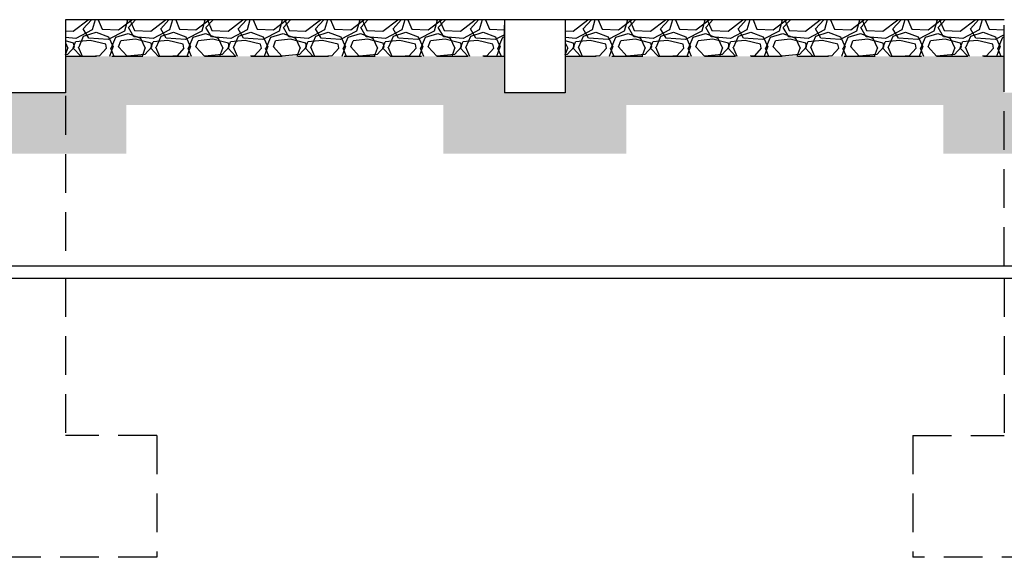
# Model space of a CAD drawing. Header units: millimetres. Extents: x 113048 to 489828, y -130780 to 23393.
# Tile 21 of 98: x 161750 to 169826, y -69226 to -64814. Entities that reach past the tile are written whole.
import ezdxf

# ---------------------------------------------------------------- set-up
doc = ezdxf.new("R2010")
doc.units = ezdxf.units.MM
doc.header["$LTSCALE"] = 100
doc.linetypes.add('Hidden', pattern=[9.524999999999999, 6.35, -3.175])
for name, color, linetype in [('+C-160', 160, 'Hidden'), ('DLN280__', 3, 'Continuous'), ('HATCH', 8, 'Continuous'), ('LEVEL', 7, 'Continuous')]:
    doc.layers.add(name, color=color, linetype=linetype)

# ---------------------------------------------------------------- blocks, each defined once
blk = doc.blocks.new('A$C713849A3')
at = {"layer": '+C-160'}
h = blk.add_hatch(dxfattribs=at)
h.set_pattern_fill('GRAVEL', color=256, scale=24.99999999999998, angle=-2.097639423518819e-10)
h.set_pattern_definition([(228.0127874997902, (-76301.24727237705, 101953.7091030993), (-5080.000000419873, -5714.999999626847), [85.43035999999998, -8457.620909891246]), (184.9697409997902, (-76358.39727247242, 101890.2091033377), (7619.999996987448, 635.0000361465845), [146.6011799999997, -14513.51222338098]), (132.5104470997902, (-76504.44727254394, 101877.50910329), (6350.000002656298, -6984.999997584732), [103.37038, -10233.68069852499]), (267.2736889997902, (-76752.09727240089, 101718.7591035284), (635.0000013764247, 12699.99999993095), [133.5011299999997, -13216.60935643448]), (292.8336541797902, (-76758.44727254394, 101585.4091036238), (-3175.000000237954, 7619.999999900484), [130.9084249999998, -12959.95193633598]), (357.2736889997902, (-76707.64727259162, 101464.7591035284), (-12699.99999993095, 635.0000013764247), [133.5011299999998, -13216.60935643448]), (37.69424046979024, (-76574.29727268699, 101458.409103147), (-8254.999999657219, -6350.00000044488), [176.5484149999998, -17478.27882856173]), (72.25532836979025, (-76434.5972725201, 101566.3591034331), (4445.000001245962, 13969.99999960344), [166.6798799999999, -16501.31415047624]), (121.4295656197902, (-76383.79727268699, 101725.1091034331), (-5080.000000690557, 8254.9999995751), [133.9532499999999, -13261.386424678]), (175.2363582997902, (-76453.64727259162, 101839.4091036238), (6984.999999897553, -635.0000011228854), [152.9283199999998, -7493.48423749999]), (222.3974377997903, (-76606.04727256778, 101852.1091034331), (-7619.999999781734, -6985.0000002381), [197.7694799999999, -19579.19312804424]), (138.8140748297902, (-76123.44727242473, 101712.4091036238), (-4444.999999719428, 3810.000000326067), [67.50113499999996, -6682.641456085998]), (171.4692343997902, (-76174.24727249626, 101756.8591034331), (8255.00000021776, -1269.999998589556), [128.4204949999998, -12713.65974925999]), (224.9999999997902, (-76301.24727249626, 101775.909103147), (-2.324725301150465e-09, -635.0000000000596), [89.80233499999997, -808.2232771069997]), (203.1985905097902, (-76345.69727266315, 101852.1091034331), (3175.00000009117, 1269.999999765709), [48.36032999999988, -4787.655592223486]), (291.8014094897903, (-76390.14727247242, 101833.0591034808), (-635.0000001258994, 1904.999999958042), [68.39140499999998, -3351.188247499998]), (30.96375652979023, (-76364.74727249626, 101769.5591032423), (1905.000000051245, 1269.999999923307), [111.0799149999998, -3591.574538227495]), (161.5650511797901, (-76269.49727237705, 101826.7091030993), (1270.000000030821, -634.9999999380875), [80.3217849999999, -1927.724529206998]), (16.38954033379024, (-76758.44727254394, 101833.0591032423), (6350.000000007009, 1904.999999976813), [112.5219999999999, -11139.70666813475]), (70.34617593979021, (-76650.49727237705, 101864.8091034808), (-2540.000000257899, -6984.9999999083), [94.39973499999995, -9345.553919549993]), (293.1985905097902, (-76269.49727249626, 101953.7091033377), (-1269.999999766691, 3175.000000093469), [96.72002499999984, -4739.295897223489]), (343.6104596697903, (-76231.39727247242, 101864.8091032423), (-6350.000000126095, 1904.999999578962), [112.5219999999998, -11139.70666813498]), (339.4439547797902, (-76758.44727242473, 101439.3591031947), (-3174.999999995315, 1270.000000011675), [108.5087999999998, -5316.933578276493]), (294.7751405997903, (-76656.84727263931, 101401.2591035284), (-3175.00000375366, 6984.999998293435), [90.91802999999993, -9000.898345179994]), (66.8014094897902, (-76263.1472723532, 101318.7091033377), (1269.999999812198, 3175.000000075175), [96.72002499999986, -4739.295897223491]), (17.35402463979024, (-76225.04727268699, 101407.6091034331), (-8254.999999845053, -2540.000000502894), [106.4456849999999, -10538.09399504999]), (69.44395477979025, (-76574.29727256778, 101318.7091033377), (-1270.000000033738, -3174.999999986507), [54.25439999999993, -5371.187978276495]), (101.3099324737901, (-76301.24727237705, 101318.7091035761), (-634.999999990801, 2540.000000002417), [32.37864999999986, -3205.498741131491]), (165.9637565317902, (-76307.59727263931, 101350.4591033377), (1904.999999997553, -635.0000000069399), [130.9084249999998, -2487.263647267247]), (186.0090059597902, (-76434.5972725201, 101382.2091033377), (6349.999999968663, 635.0000003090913), [121.3167499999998, -12010.34121583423]), (303.6900675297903, (-76364.74727249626, 101712.409103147), (-635.0000000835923, 1269.99999995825), [91.58096999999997, -2197.944089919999]), (353.1572265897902, (-76313.94727254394, 101636.2091033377), (10795.00000006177, -1269.999999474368), [159.8891899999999, -15829.00226625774]), (60.94539589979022, (-76155.19727254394, 101617.159103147), (-2540.000000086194, -4444.999999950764), [65.37705999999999, -6472.348079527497]), (90, (-76123.44727254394, 101674.3091032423), (-634.9999999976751, 635.0000000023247), [38.09999999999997, -596.8999999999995]), (120.2564371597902, (-76447.29727244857, 101401.2591035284), (2539.999999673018, -4445.000000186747), [88.21673999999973, -8733.485193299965]), (48.01278749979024, (-76491.74727249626, 101477.4591033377), (5080.000000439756, 5714.999999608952), [170.8607199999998, -8372.190549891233]), (359.9999999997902, (-76377.44727254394, 101604.4591033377), (635.0000000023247, 634.9999999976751), [165.0999999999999, -469.8999999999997]), (325.30484649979, (-76212.3472725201, 101604.4591033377), (6350.000002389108, -4444.999996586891), [100.4023899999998, -9939.829181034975]), (254.0546040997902, (-76129.79727256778, 101547.3091034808), (-634.9999999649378, -2540.000000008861), [92.45726999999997, -4530.412509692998]), (207.6459753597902, (-76155.19727254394, 101458.4091036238), (-12065.00000046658, -6349.999999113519), [150.5362749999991, -14903.11610573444]), (175.4260787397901, (-76288.54727244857, 101388.5591034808), (-8254.999999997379, 635.0000000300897), [159.2573649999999, -15766.46161405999])])
h.paths.add_polyline_path([(-96055.46978462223, 32666.18292330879), (-92455.46185338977, 32666.182928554), (-92455.4618537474, 32966.18292831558), (-96055.46978497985, 32966.18292307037)])
h = blk.add_hatch(dxfattribs=at)
h.set_pattern_fill('GRAVEL', color=256, scale=24.99999999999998, angle=-2.097639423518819e-10)
h.set_pattern_definition([(228.0127874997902, (-72201.23934102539, 101953.7090954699), (-5080.000000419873, -5714.999999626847), [85.43035999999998, -8457.620909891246]), (184.9697409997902, (-72258.38934112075, 101890.2090957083), (7619.999996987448, 635.0000361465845), [146.6011799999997, -14513.51222338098]), (132.5104470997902, (-72404.43934131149, 101877.5090956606), (6350.000002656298, -6984.999997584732), [103.37038, -10233.68069852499]), (267.2736889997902, (-72652.08934116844, 101718.7590956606), (635.0000013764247, 12699.99999993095), [133.5011299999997, -13216.60935643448]), (292.8336541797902, (-72658.43934119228, 101585.409095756), (-3175.000000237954, 7619.999999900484), [130.9084249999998, -12959.95193633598]), (357.2736889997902, (-72607.63934123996, 101464.759095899), (-12699.99999993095, 635.0000013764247), [133.5011299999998, -13216.60935643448]), (37.69424046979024, (-72474.28934133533, 101458.4090955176), (-8254.999999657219, -6350.00000044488), [176.5484149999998, -17478.27882856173]), (72.25532836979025, (-72334.58934116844, 101566.3590958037), (4445.000001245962, 13969.99999960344), [166.6798799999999, -16501.31415047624]), (121.4295656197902, (-72283.78934145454, 101725.1090958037), (-5080.000000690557, 8254.9999995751), [133.9532499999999, -13261.386424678]), (175.2363582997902, (-72353.63934123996, 101839.409095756), (6984.999999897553, -635.0000011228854), [152.9283199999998, -7493.48423749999]), (222.3974377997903, (-72506.03934121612, 101852.1090958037), (-7619.999999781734, -6985.0000002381), [197.7694799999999, -19579.19312804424]), (138.8140748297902, (-72023.43934119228, 101712.409095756), (-4444.999999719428, 3810.000000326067), [67.50113499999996, -6682.641456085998]), (171.4692343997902, (-72074.2393411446, 101756.8590958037), (8255.00000021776, -1269.999998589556), [128.4204949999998, -12713.65974925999]), (224.9999999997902, (-72201.2393411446, 101775.9090955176), (-2.324725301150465e-09, -635.0000000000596), [89.80233499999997, -808.2232771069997]), (203.1985905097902, (-72245.68934131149, 101852.1090958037), (3175.00000009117, 1269.999999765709), [48.36032999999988, -4787.655592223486]), (291.8014094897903, (-72290.13934112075, 101833.0590956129), (-635.0000001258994, 1904.999999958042), [68.39140499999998, -3351.188247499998]), (30.96375652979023, (-72264.7393411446, 101769.5590956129), (1905.000000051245, 1269.999999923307), [111.0799149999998, -3591.574538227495]), (161.5650511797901, (-72169.48934102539, 101826.7090952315), (1270.000000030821, -634.9999999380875), [80.3217849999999, -1927.724529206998]), (16.38954033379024, (-72658.43934119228, 101833.0590956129), (6350.000000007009, 1904.999999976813), [112.5219999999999, -11139.70666813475]), (70.34617593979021, (-72550.48934102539, 101864.8090956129), (-2540.000000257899, -6984.9999999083), [94.39973499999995, -9345.553919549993]), (293.1985905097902, (-72169.4893412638, 101953.7090957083), (-1269.999999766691, 3175.000000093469), [96.72002499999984, -4739.295897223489]), (343.6104596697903, (-72131.38934112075, 101864.8090953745), (-6350.000000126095, 1904.999999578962), [112.5219999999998, -11139.70666813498]), (339.4439547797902, (-72658.43934107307, 101439.3590953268), (-3174.999999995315, 1270.000000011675), [108.5087999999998, -5316.933578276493]), (294.7751405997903, (-72556.83934128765, 101401.259095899), (-3175.00000375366, 6984.999998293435), [90.91802999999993, -9000.898345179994]), (66.8014094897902, (-72163.13934112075, 101318.7090957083), (1269.999999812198, 3175.000000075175), [96.72002499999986, -4739.295897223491]), (17.35402463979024, (-72125.03934133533, 101407.6090955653), (-8254.999999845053, -2540.000000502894), [106.4456849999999, -10538.09399504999]), (69.44395477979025, (-72474.28934121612, 101318.7090957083), (-1270.000000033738, -3174.999999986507), [54.25439999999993, -5371.187978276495]), (101.3099324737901, (-72201.2393411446, 101318.7090957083), (-634.999999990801, 2540.000000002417), [32.37864999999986, -3205.498741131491]), (165.9637565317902, (-72207.58934116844, 101350.4590957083), (1904.999999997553, -635.0000000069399), [130.9084249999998, -2487.263647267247]), (186.0090059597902, (-72334.58934116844, 101382.2090957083), (6349.999999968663, 635.0000003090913), [121.3167499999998, -12010.34121583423]), (303.6900675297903, (-72264.7393411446, 101712.4090955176), (-635.0000000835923, 1269.99999995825), [91.58096999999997, -2197.944089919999]), (353.1572265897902, (-72213.93934131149, 101636.2090957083), (10795.00000006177, -1269.999999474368), [159.8891899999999, -15829.00226625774]), (60.94539589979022, (-72055.18934119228, 101617.1590955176), (-2540.000000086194, -4444.999999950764), [65.37705999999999, -6472.348079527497]), (90, (-72023.43934131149, 101674.3090956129), (-634.9999999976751, 635.0000000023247), [38.09999999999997, -596.8999999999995]), (120.2564371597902, (-72347.28934109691, 101401.2590956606), (2539.999999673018, -4445.000000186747), [88.21673999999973, -8733.485193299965]), (48.01278749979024, (-72391.7393412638, 101477.4590954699), (5080.000000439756, 5714.999999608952), [170.8607199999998, -8372.190549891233]), (359.9999999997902, (-72277.43934131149, 101604.4590954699), (635.0000000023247, 634.9999999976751), [165.0999999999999, -469.8999999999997]), (325.30484649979, (-72112.33934128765, 101604.4590957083), (6350.000002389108, -4444.999996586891), [100.4023899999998, -9939.829181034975]), (254.0546040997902, (-72029.78934121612, 101547.3090956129), (-634.9999999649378, -2540.000000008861), [92.45726999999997, -4530.412509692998]), (207.6459753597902, (-72055.18934107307, 101458.4090955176), (-12065.00000046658, -6349.999999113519), [150.5362749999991, -14903.11610573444]), (175.4260787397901, (-72188.53934109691, 101388.5590956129), (-8254.999999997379, 635.0000000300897), [159.2573649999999, -15766.46161405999])])
h.paths.add_polyline_path([(-91955.46185315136, 32666.18291544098), (-88355.09609663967, 32666.18289946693), (-88355.0960971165, 32966.18289922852), (-91955.4618537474, 32966.18291544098)])
for p, q in [((-96055.46978486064, 32966.18291353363, -1.435232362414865), (-96055.46978521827, 32366.18291067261, -1.435232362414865)), ((-88355.09609675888, 32966.18291710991, -1.435232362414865), (-96055.46978497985, 32966.18291353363, -1.435232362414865)), ((-92455.46185362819, 32966.18292235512, -1.435232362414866), (-92455.46185350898, 32366.18290495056, -1.435232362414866)), ((-91955.46185350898, 32966.18292259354, -1.435232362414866), (-91955.46185350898, 32366.18290518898, -1.435232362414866)), ((-96055.46978521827, 32366.18291067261, -1.435232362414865), (-96555.46978497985, 32366.18291067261, -1.435232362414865)), ((-91955.46185350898, 32366.18290518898, -1.435232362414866), (-92455.46185350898, 32366.18290495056, -1.435232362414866))]:
    blk.add_line(p, q, dxfattribs=at)
at = {"layer": '+C-160', "ltscale": 0.5}
for p, q in [((-96055.46978533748, 32816.18289994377, -1.435232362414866), (-96055.46978509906, 30946.05438517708, -1.435232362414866)), ((-88355.0960969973, 30946.05438493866, -1.435232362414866), (-88355.09609675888, 32816.18289970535, -1.435232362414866)), ((-96055.46978521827, 30846.05438493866, -1.435232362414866), (-96055.46978497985, 29553.8379478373, -1.435232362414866)), ((-88355.09609675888, 30846.05438446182, -1.435232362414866), (-88355.0960969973, 29553.83794759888, -1.435232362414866)), ((-95305.46978509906, 29553.83794807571, -1.435232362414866), (-96055.46978497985, 29553.83794759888, -1.435232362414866)), ((-95305.46978509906, 29553.83794759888, -1.435232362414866), (-95305.46978486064, 28553.83794759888, -1.435232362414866)), ((-89105.0960969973, 29553.83794712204, -1.435232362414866), (-89105.09609675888, 28553.83794736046, -1.435232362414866)), ((-89105.0960969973, 29553.83794712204, -1.435232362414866), (-88355.0960969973, 29553.83794759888, -1.435232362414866)), ((-95305.46978486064, 28553.83794759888, -1.435232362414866), (-97305.46978533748, 28553.83794807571, -1.435232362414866)), ((-87105.09609663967, 28553.83794759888, -1.435232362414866), (-89105.09609675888, 28553.83794736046, -1.435232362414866))]:
    blk.add_line(p, q, dxfattribs=at)
at = {"layer": '+C-160', "ltscale": 0.4, "elevation": -1.435232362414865}
for points in [[(-96055.46978462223, 32666.18292330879), (-92455.46185338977, 32666.182928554), (-92455.4618537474, 32966.18292831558), (-96055.46978497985, 32966.18292307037)], [(-91955.46185315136, 32666.18291544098), (-88355.09609663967, 32666.18289946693), (-88355.0960971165, 32966.18289922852), (-91955.4618537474, 32966.18291544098)]]:
    blk.add_lwpolyline(points, close=True, dxfattribs=at)

msp = doc.modelspace()

# ---------------------------------------------------------------- hatches: boundary and pattern name
at = {"layer": 'HATCH'}
h = msp.add_hatch(dxfattribs=at)
h.set_pattern_fill('GRAVEL', color=1, scale=24.99999999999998, angle=-2.097639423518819e-10)
h.set_pattern_definition([(228.0127874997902, (181879.717483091, 4174.000019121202), (-5080.000000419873, -5714.999999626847), [85.43035999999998, -8457.620909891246]), (184.9697409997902, (181822.5674829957, 4110.500019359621), (7619.999996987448, 635.0000361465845), [146.6011799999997, -14513.51222338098]), (132.5104470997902, (181676.5174829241, 4097.800019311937), (6350.000002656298, -6984.999997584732), [103.37038, -10233.68069852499]), (267.2736889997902, (181428.8674830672, 3939.050019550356), (635.0000013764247, 12699.99999993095), [133.5011299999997, -13216.60935643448]), (292.8336541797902, (181422.5174829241, 3805.700019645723), (-3175.000000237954, 7619.999999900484), [130.9084249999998, -12959.95193633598]), (357.2736889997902, (181473.3174828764, 3685.050019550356), (-12699.99999993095, 635.0000013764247), [133.5011299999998, -13216.60935643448]), (37.69424046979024, (181606.6674827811, 3678.700019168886), (-8254.999999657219, -6350.00000044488), [176.5484149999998, -17478.27882856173]), (72.25532836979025, (181746.367482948, 3786.650019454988), (4445.000001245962, 13969.99999960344), [166.6798799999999, -16501.31415047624]), (121.4295656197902, (181797.1674827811, 3945.400019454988), (-5080.000000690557, 8254.9999995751), [133.9532499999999, -13261.386424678]), (175.2363582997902, (181727.3174828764, 4059.700019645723), (6984.999999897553, -635.0000011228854), [152.9283199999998, -7493.48423749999]), (222.3974377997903, (181574.9174829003, 4072.400019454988), (-7619.999999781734, -6985.0000002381), [197.7694799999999, -19579.19312804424]), (138.8140748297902, (182057.5174830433, 3932.700019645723), (-4444.999999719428, 3810.000000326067), [67.50113499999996, -6682.641456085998]), (171.4692343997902, (182006.7174829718, 3977.150019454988), (8255.00000021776, -1269.999998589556), [128.4204949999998, -12713.65974925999]), (224.9999999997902, (181879.7174829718, 3996.200019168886), (-2.324725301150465e-09, -635.0000000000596), [89.80233499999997, -808.2232771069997]), (203.1985905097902, (181835.2674828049, 4072.400019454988), (3175.00000009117, 1269.999999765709), [48.36032999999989, -4787.655592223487]), (291.8014094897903, (181790.8174829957, 4053.350019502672), (-635.0000001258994, 1904.999999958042), [68.39140499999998, -3351.188247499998]), (30.96375652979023, (181816.2174829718, 3989.850019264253), (1905.000000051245, 1269.999999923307), [111.0799149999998, -3591.574538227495]), (161.5650511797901, (181911.467483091, 4047.000019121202), (1270.000000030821, -634.9999999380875), [80.32178499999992, -1927.724529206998]), (16.38954033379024, (181422.5174829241, 4053.350019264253), (6350.000000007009, 1904.999999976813), [112.5219999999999, -11139.70666813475]), (70.34617593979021, (181530.467483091, 4085.100019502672), (-2540.000000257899, -6984.9999999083), [94.39973499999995, -9345.553919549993]), (293.1985905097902, (181911.4674829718, 4174.000019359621), (-1269.999999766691, 3175.000000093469), [96.72002499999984, -4739.295897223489]), (343.6104596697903, (181949.5674829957, 4085.100019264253), (-6350.000000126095, 1904.999999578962), [112.5219999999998, -11139.70666813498]), (339.4439547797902, (181422.5174830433, 3659.650019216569), (-3174.999999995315, 1270.000000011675), [108.5087999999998, -5316.933578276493]), (294.7751405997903, (181524.1174828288, 3621.550019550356), (-3175.00000375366, 6984.999998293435), [90.91802999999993, -9000.898345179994]), (66.8014094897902, (181917.8174831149, 3539.000019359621), (1269.999999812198, 3175.000000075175), [96.72002499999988, -4739.295897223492]), (17.35402463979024, (181955.9174827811, 3627.900019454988), (-8254.999999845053, -2540.000000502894), [106.4456849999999, -10538.09399504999]), (69.44395477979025, (181606.6674829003, 3539.000019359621), (-1270.000000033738, -3174.999999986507), [54.25439999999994, -5371.187978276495]), (101.3099324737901, (181879.717483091, 3539.000019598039), (-634.999999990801, 2540.000000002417), [32.37864999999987, -3205.498741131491]), (165.9637565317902, (181873.3674828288, 3570.750019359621), (1904.999999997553, -635.0000000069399), [130.9084249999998, -2487.263647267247]), (186.0090059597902, (181746.367482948, 3602.500019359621), (6349.999999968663, 635.0000003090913), [121.3167499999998, -12010.34121583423]), (303.6900675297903, (181816.2174829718, 3932.700019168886), (-635.0000000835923, 1269.99999995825), [91.58096999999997, -2197.944089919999]), (353.1572265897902, (181867.0174829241, 3856.500019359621), (10795.00000006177, -1269.999999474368), [159.8891899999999, -15829.00226625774]), (60.94539589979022, (182025.7674829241, 3837.450019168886), (-2540.000000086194, -4444.999999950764), [65.37705999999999, -6472.348079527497]), (90, (182057.5174829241, 3894.600019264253), (-634.9999999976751, 635.0000000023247), [38.09999999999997, -596.8999999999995]), (120.2564371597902, (181733.6674830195, 3621.550019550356), (2539.999999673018, -4445.000000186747), [88.21673999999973, -8733.485193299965]), (48.01278749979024, (181689.2174829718, 3697.750019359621), (5080.000000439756, 5714.999999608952), [170.8607199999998, -8372.190549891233]), (359.9999999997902, (181803.5174829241, 3824.750019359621), (635.0000000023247, 634.9999999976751), [165.0999999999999, -469.8999999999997]), (325.30484649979, (181968.617482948, 3824.750019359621), (6350.000002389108, -4444.999996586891), [100.4023899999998, -9939.829181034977]), (254.0546040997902, (182051.1674829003, 3767.600019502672), (-634.9999999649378, -2540.000000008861), [92.45726999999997, -4530.412509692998]), (207.6459753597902, (182025.7674829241, 3678.700019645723), (-12065.00000046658, -6349.999999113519), [150.5362749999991, -14903.11610573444]), (175.4260787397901, (181892.4174830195, 3608.850019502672), (-8254.999999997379, 635.0000000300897), [159.2573649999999, -15766.46161405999])])
h.paths.add_polyline_path([(162125.4949708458, -65113.52616066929), (165725.5029020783, -65113.52615542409), (165725.5029017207, -64813.5261556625), (162125.4949704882, -64813.52616090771)])
h = msp.add_hatch(dxfattribs=at)
h.set_pattern_fill('GRAVEL', color=1, scale=24.99999999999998, angle=-2.097639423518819e-10)
h.set_pattern_definition([(228.0127874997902, (185979.7254144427, 4174.000011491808), (-5080.000000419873, -5714.999999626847), [85.43035999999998, -8457.620909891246]), (184.9697409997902, (185922.5754143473, 4110.500011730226), (7619.999996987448, 635.0000361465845), [146.6011799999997, -14513.51222338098]), (132.5104470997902, (185776.5254141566, 4097.800011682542), (6350.000002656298, -6984.999997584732), [103.37038, -10233.68069852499]), (267.2736889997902, (185528.8754142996, 3939.050011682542), (635.0000013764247, 12699.99999993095), [133.5011299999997, -13216.60935643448]), (292.8336541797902, (185522.5254142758, 3805.70001177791), (-3175.000000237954, 7619.999999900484), [130.9084249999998, -12959.95193633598]), (357.2736889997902, (185573.3254142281, 3685.050011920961), (-12699.99999993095, 635.0000013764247), [133.5011299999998, -13216.60935643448]), (37.69424046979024, (185706.6754141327, 3678.700011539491), (-8254.999999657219, -6350.00000044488), [176.5484149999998, -17478.27882856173]), (72.25532836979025, (185846.3754142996, 3786.650011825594), (4445.000001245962, 13969.99999960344), [166.6798799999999, -16501.31415047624]), (121.4295656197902, (185897.1754140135, 3945.400011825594), (-5080.000000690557, 8254.9999995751), [133.9532499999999, -13261.386424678]), (175.2363582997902, (185827.3254142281, 4059.70001177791), (6984.999999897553, -635.0000011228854), [152.9283199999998, -7493.48423749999]), (222.3974377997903, (185674.9254142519, 4072.400011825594), (-7619.999999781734, -6985.0000002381), [197.7694799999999, -19579.19312804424]), (138.8140748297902, (186157.5254142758, 3932.70001177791), (-4444.999999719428, 3810.000000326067), [67.50113499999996, -6682.641456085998]), (171.4692343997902, (186106.7254143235, 3977.150011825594), (8255.00000021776, -1269.999998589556), [128.4204949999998, -12713.65974925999]), (224.9999999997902, (185979.7254143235, 3996.200011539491), (-2.324725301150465e-09, -635.0000000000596), [89.80233499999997, -808.2232771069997]), (203.1985905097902, (185935.2754141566, 4072.400011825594), (3175.00000009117, 1269.999999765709), [48.36032999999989, -4787.655592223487]), (291.8014094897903, (185890.8254143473, 4053.350011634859), (-635.0000001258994, 1904.999999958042), [68.39140499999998, -3351.188247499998]), (30.96375652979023, (185916.2254143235, 3989.850011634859), (1905.000000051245, 1269.999999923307), [111.0799149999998, -3591.574538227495]), (161.5650511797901, (186011.4754144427, 4047.000011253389), (1270.000000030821, -634.9999999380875), [80.32178499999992, -1927.724529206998]), (16.38954033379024, (185522.5254142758, 4053.350011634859), (6350.000000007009, 1904.999999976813), [112.5219999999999, -11139.70666813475]), (70.34617593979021, (185630.4754144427, 4085.100011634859), (-2540.000000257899, -6984.9999999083), [94.39973499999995, -9345.553919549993]), (293.1985905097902, (186011.4754142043, 4174.000011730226), (-1269.999999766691, 3175.000000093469), [96.72002499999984, -4739.295897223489]), (343.6104596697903, (186049.5754143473, 4085.10001139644), (-6350.000000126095, 1904.999999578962), [112.5219999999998, -11139.70666813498]), (339.4439547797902, (185522.525414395, 3659.650011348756), (-3174.999999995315, 1270.000000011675), [108.5087999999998, -5316.933578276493]), (294.7751405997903, (185624.1254141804, 3621.550011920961), (-3175.00000375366, 6984.999998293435), [90.91802999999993, -9000.898345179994]), (66.8014094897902, (186017.8254143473, 3539.000011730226), (1269.999999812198, 3175.000000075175), [96.72002499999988, -4739.295897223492]), (17.35402463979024, (186055.9254141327, 3627.900011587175), (-8254.999999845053, -2540.000000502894), [106.4456849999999, -10538.09399504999]), (69.44395477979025, (185706.6754142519, 3539.000011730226), (-1270.000000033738, -3174.999999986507), [54.25439999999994, -5371.187978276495]), (101.3099324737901, (185979.7254143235, 3539.000011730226), (-634.999999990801, 2540.000000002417), [32.37864999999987, -3205.498741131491]), (165.9637565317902, (185973.3754142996, 3570.750011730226), (1904.999999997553, -635.0000000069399), [130.9084249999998, -2487.263647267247]), (186.0090059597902, (185846.3754142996, 3602.500011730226), (6349.999999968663, 635.0000003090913), [121.3167499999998, -12010.34121583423]), (303.6900675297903, (185916.2254143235, 3932.700011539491), (-635.0000000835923, 1269.99999995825), [91.58096999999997, -2197.944089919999]), (353.1572265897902, (185967.0254141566, 3856.500011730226), (10795.00000006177, -1269.999999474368), [159.8891899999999, -15829.00226625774]), (60.94539589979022, (186125.7754142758, 3837.450011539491), (-2540.000000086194, -4444.999999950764), [65.37705999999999, -6472.348079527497]), (90, (186157.5254141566, 3894.600011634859), (-634.9999999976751, 635.0000000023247), [38.09999999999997, -596.8999999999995]), (120.2564371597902, (185833.6754143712, 3621.550011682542), (2539.999999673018, -4445.000000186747), [88.21673999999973, -8733.485193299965]), (48.01278749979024, (185789.2254142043, 3697.750011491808), (5080.000000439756, 5714.999999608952), [170.8607199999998, -8372.190549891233]), (359.9999999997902, (185903.5254141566, 3824.750011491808), (635.0000000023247, 634.9999999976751), [165.0999999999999, -469.8999999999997]), (325.30484649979, (186068.6254141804, 3824.750011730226), (6350.000002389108, -4444.999996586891), [100.4023899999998, -9939.829181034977]), (254.0546040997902, (186151.1754142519, 3767.600011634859), (-634.9999999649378, -2540.000000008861), [92.45726999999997, -4530.412509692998]), (207.6459753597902, (186125.775414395, 3678.700011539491), (-12065.00000046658, -6349.999999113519), [150.5362749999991, -14903.11610573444]), (175.4260787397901, (185992.4254143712, 3608.850011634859), (-8254.999999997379, 635.0000000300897), [159.2573649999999, -15766.46161405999])])
h.paths.add_polyline_path([(166225.5029023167, -65113.52616853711), (169825.8686588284, -65113.52618451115), (169825.8686583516, -64813.52618474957), (166225.5029017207, -64813.52616853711)])
h = msp.add_hatch(dxfattribs=at)
h.set_pattern_fill('EARTH', color=256, scale=79.99999999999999, angle=-86.3501958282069)
h.set_pattern_definition([(45.00000003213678, (30725.49507014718, -49340.9709317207), (-4.029567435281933e-07, 718.4204896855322), [507.9999999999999, -507.9999999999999]), (45.00000003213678, (30590.79122810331, -49206.26708979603), (-4.029567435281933e-07, 718.4204896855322), [507.9999999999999, -507.9999999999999]), (45.00000003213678, (30456.08738617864, -49071.56324810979), (-4.029567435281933e-07, 718.4204896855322), [507.9999999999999, -507.9999999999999]), (135.0000000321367, (30456.08738617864, -48981.76068706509), (-718.4204896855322, -4.029567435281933e-07), [507.9999999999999, -507.9999999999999]), (135.0000000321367, (30590.7912279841, -48847.05684490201), (-718.4204896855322, -4.029567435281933e-07), [507.9999999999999, -507.9999999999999]), (135.0000000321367, (30725.49506978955, -48712.35300321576), (-718.4204896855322, -4.029567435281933e-07), [507.9999999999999, -507.9999999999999])])
h.paths.add_polyline_path([(216875.8950026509, -65413.52620239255), (216075.8950030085, -65413.5262031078), (216075.8950027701, -65113.52613396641), (212275.4950788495, -65113.52620191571), (212275.4950787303, -65413.52620191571), (211075.495078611, -65413.52620096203), (211075.4950787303, -65113.5262004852), (208175.4950769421, -65113.52620000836), (208175.4950768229, -65413.52616662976), (207675.4950767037, -65413.52616639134), (207675.4950771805, -65113.52613062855), (204425.4950777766, -65113.52619881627), (204425.4950774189, -65413.52619857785), (203925.4950776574, -65413.52619881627), (203925.4950776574, -65113.52613563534), (200325.5030094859, -65113.52619714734), (200325.5030091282, -65413.52616662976), (199825.5030091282, -65413.52616639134), (199825.5030093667, -65113.52614421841), (196225.4950787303, -65113.52614994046), (196225.495078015, -65413.52616400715), (195725.495078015, -65413.52616376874), (195725.4950781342, -65113.52619571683), (192125.4950855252, -65113.52614874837), (192125.4950834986, -65413.52616639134), (191625.4950833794, -65413.52616615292), (191625.4950833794, -65113.52619428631), (188025.487152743, -65113.52619357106), (188025.487152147, -65413.52616400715), (187525.4871522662, -65413.52616376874), (187525.4871522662, -65113.52619333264), (183925.5030092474, -65113.52619190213), (183925.503009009, -65413.52616615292), (183425.5030092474, -65413.5261659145), (183425.503009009, -65113.52619190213), (179825.4950776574, -65113.52619047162), (179825.4950781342, -65413.5261632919), (179325.8687812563, -65413.52616376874), (179325.8687811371, -65113.52614183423), (175075.8687738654, -65113.52618904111), (175075.8687736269, -65413.52616662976), (174575.8687745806, -65413.52616662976), (174575.8687744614, -65113.52614850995), (170325.8687671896, -65113.52615470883), (170325.8687664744, -65413.52616233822), (169825.8687667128, -65413.52616281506), (169825.8687664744, -65113.52618713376), (166225.5030094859, -65113.52618570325), (166225.5030094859, -65413.52616686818), (165725.5030094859, -65413.5261671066), (165725.5030097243, -65113.52618570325), (162125.4950776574, -65113.52618427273), (162125.495078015, -65413.52616138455), (161625.495078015, -65413.52616138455), (161625.4950777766, -65113.52618403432), (157375.4950855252, -65113.52618284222), (157375.4950855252, -65413.52616639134), (156875.4950856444, -65413.52616662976), (156875.495085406, -65113.52614755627), (152625.4950781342, -65113.52618093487), (152625.4950781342, -65413.52616138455), (152125.495078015, -65413.52616138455), (152125.495078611, -65113.52617282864), (148875.6819203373, -65113.52617974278), (148875.6819199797, -65413.52616496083), (148375.6819200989, -65413.52616519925), (148375.6819198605, -65113.52615661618), (145475.4951404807, -65113.52617878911), (145475.4951400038, -65413.52616209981), (144275.4951428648, -65413.52616233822), (144275.4951425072, -65113.52617330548), (141025.5030081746, -65113.52615804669), (141025.5030079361, -65413.52616662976), (140525.5030082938, -65413.52616662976), (140525.5030082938, -65113.52615804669), (137075.4951311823, -65113.52617568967), (137075.4951314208, -65413.52617521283), (136275.4951309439, -65413.52617568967), (136275.4951311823, -65113.52617521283), (130725.4950778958, -65113.52617378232), (130725.4950778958, -65413.5261799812), (129925.4950856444, -65413.5261671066), (129925.4950775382, -65913.52617378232), (131225.494970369, -65913.52617378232), (131225.4949702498, -65513.52618331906), (135775.4950232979, -65513.52618141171), (135775.4950231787, -65913.52617759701), (137575.495023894, -65913.5261761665), (137575.4950241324, -65513.52618427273), (140025.5029011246, -65513.52618331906), (140025.5029011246, -65913.52617902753), (141525.5029006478, -65913.52617855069), (141525.502900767, -65513.5261864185), (143775.4950348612, -65513.52618474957), (143775.495034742, -65913.52618093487), (145975.4950323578, -65913.52617902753), (145975.495032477, -65513.52618665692), (147875.6818126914, -65513.52618570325), (147875.6818126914, -65913.52618093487), (149375.6818125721, -65913.5261799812), (149375.6818125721, -65513.52618808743), (151625.4949704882, -65513.52618761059), (151625.494970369, -65913.52618331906), (153125.494970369, -65913.52618093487), (153125.494970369, -65513.52618999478), (156375.4949781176, -65513.52618856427), (156375.4949779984, -65913.52618427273), (157875.4949781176, -65913.52618284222), (157875.494978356, -65513.52619190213), (161125.4949702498, -65513.52619094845), (161125.4949701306, -65913.52618618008), (162625.4949702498, -65913.52618427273), (162625.4949701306, -65513.5261928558), (165225.5029021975, -65513.52619190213), (165225.5029020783, -65913.52618713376), (166725.5029019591, -65913.52618618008), (166725.5029020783, -65513.52619476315), (169325.86865859, -65513.5261928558), (169325.8686584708, -65913.5261890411), (170825.86865859, -65913.52618713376), (170825.8686587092, -65513.52619571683), (174075.8686664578, -65513.52619476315), (174075.8686661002, -65913.52619071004), (175575.8686663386, -65913.52618856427), (175575.8686664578, -65513.52619786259), (178825.4949702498, -65513.52619714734), (178825.4949700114, -65913.52619333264), (180325.4949702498, -65913.52619047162), (180325.494970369, -65513.52619905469), (182925.502901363, -65513.52619762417), (182925.5029011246, -65913.52619333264), (184425.5029016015, -65913.52619237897), (184425.5029017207, -65513.52620096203), (187025.4870449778, -65513.52619976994), (187025.4870447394, -65913.52619523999), (188525.4870448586, -65913.52619333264), (188525.4870449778, -65513.52620215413), (191125.4949763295, -65513.52620072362), (191125.4949763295, -65913.52619619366), (192625.4949762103, -65913.52619476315), (192625.4949762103, -65513.5262031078), (195225.4949708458, -65513.52620191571), (195225.4949707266, -65913.52619810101), (196725.494970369, -65913.52619619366), (196725.4949706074, -65513.52620406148), (199325.5029019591, -65513.52620382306), (199325.5029018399, -65913.52620000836), (200825.5029018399, -65913.52619810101), (200825.5029018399, -65513.52620668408), (203425.4949702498, -65513.52620477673), (203425.4949701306, -65913.52620000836), (204925.4949702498, -65913.52619905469), (204925.494970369, -65513.52620716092), (207175.4949694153, -65513.52620573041), (207175.4949692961, -65913.52620143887), (208675.4949694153, -65913.52620191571), (208675.4949695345, -65513.5262095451), (210575.4949714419, -65513.52620763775), (210575.4949712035, -65913.52620358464), (212775.4949712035, -65913.52620191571), (212775.4949714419, -65513.52621049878), (215626.1700491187, -65513.52620859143), (215626.1700488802, -65913.52620382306), (216875.8950026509, -65913.5262031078)])

# ---------------------------------------------------------------- linework, layer by layer
at = {"layer": 'DLN280__'}
for p, q in [((169825.8686587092, -64813.52616686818), (162125.4949704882, -64813.52617044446)), ((162125.4949706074, -64813.52617044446), (162125.4949702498, -65413.52617330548)), ((165725.5029018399, -64813.52616162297), (165725.5029019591, -65413.52617902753)), ((166225.5029019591, -64813.52616138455), (166225.5029019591, -65413.52617878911)), ((162125.4949702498, -65413.52617330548), (161625.4949704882, -65413.52617330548)), ((166225.5029019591, -65413.52617878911), (165725.5029019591, -65413.52617902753))]:
    msp.add_line(p, q, dxfattribs=at)
at = {"layer": 'DLN280__', "color": 8, "linetype": 'Hidden', "ltscale": 0.5}
for p, q in [((162125.4949701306, -64963.52618403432), (162125.494970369, -66833.65469880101)), ((169825.8686584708, -66833.65469903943), (169825.8686587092, -64963.52618427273)), ((162125.4949702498, -66933.65469903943), (162125.4949704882, -68225.87113614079)), ((169825.8686587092, -66933.65469951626), (169825.8686584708, -68225.87113637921)), ((162875.494970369, -68225.87113590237), (162125.4949704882, -68225.87113637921)), ((162875.494970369, -68225.87113637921), (162875.4949706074, -69225.87113637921)), ((169075.8686584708, -68225.87113685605), (169075.8686587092, -69225.87113661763)), ((169075.8686584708, -68225.87113685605), (169825.8686584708, -68225.87113637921)), ((162875.4949706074, -69225.87113637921), (160875.4949701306, -69225.87113590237)), ((171075.8686588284, -69225.87113637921), (169075.8686587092, -69225.87113661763))]:
    msp.add_line(p, q, dxfattribs=at)
at = {"layer": 'HATCH', "color": 1, "linetype": 'Hidden', "ltscale": 0.4}
for points in [[(162125.4949708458, -65113.52616066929), (165725.5029020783, -65113.52615542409), (165725.5029017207, -64813.5261556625), (162125.4949704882, -64813.52616090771)], [(166225.5029023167, -65113.52616853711), (169825.8686588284, -65113.52618451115), (169825.8686583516, -64813.52618474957), (166225.5029017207, -64813.52616853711)]]:
    msp.add_lwpolyline(points, close=True, dxfattribs=at)
at = {"layer": 'LEVEL', "color": 1}
for p, q in [((128872.4546685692, -66833.65469903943), (171298.6641778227, -66833.65469951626)), ((128872.4546686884, -66933.65469927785), (171298.6641775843, -66933.65469951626))]:
    msp.add_line(p, q, dxfattribs=at)

# ---------------------------------------------------------------- block references
at = {"layer": '+C-160'}
msp.add_blockref('A$C713849A3', (258180.9647554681, -97779.70908397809, 1.435232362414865), dxfattribs=at)

doc.saveas('drawing.dxf')
